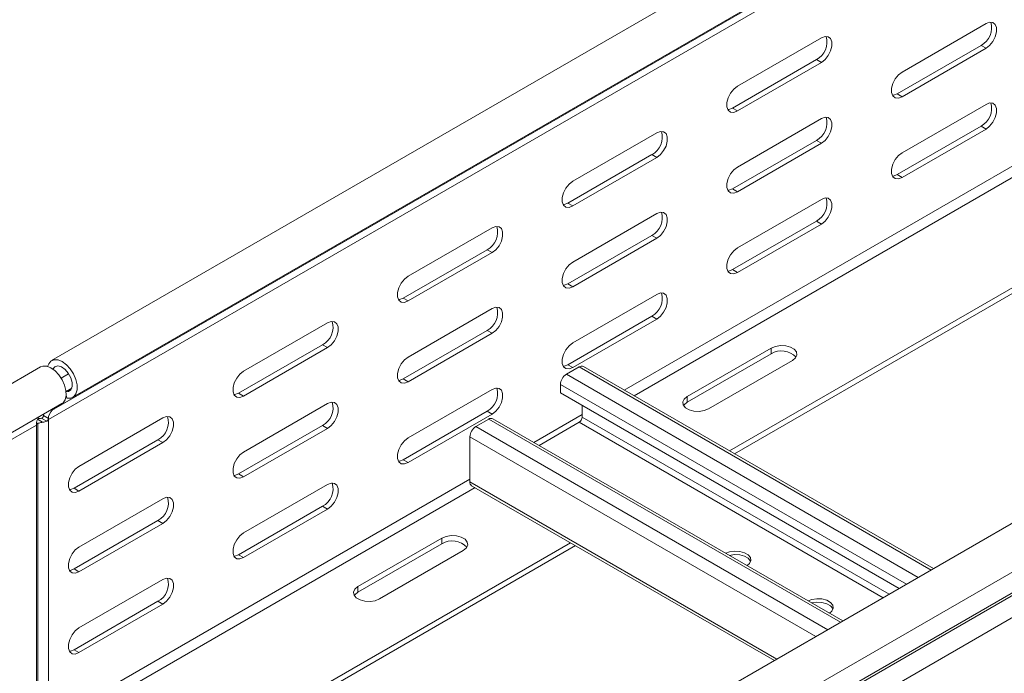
# Model space of a CAD drawing. Header units: millimetres. Extents: x -6 to 5206, y -8403 to -276.
# Tile 26 of 65: x 2054 to 2266, y -6378 to -6237. Entities that reach past the tile are written whole.
import ezdxf

# ---------------------------------------------------------------- set-up
doc = ezdxf.new("R2010")
doc.units = ezdxf.units.MM

msp = doc.modelspace()

# ---------------------------------------------------------------- linework, layer by layer
at = {"color": 7, "linetype": 'Continuous', "lineweight": 15}
for p, q in [((2447.7, -6087.32), (2060.91, -6310.6)), ((2065.46, -6318.48), (2452.25, -6095.2)), ((2061.11, -6321.19), (2447.9, -6097.9)), ((2061.36, -6321.04), (2448.14, -6097.75)), ((2060.24, -6323.22), (2447.02, -6099.93)), ((2581.1, -6164.32), (2194.31, -6387.61)), ((2199.06, -6395.35), (2585.85, -6172.07)), ((2199.19, -6399.76), (2585.97, -6176.47)), ((2199.43, -6400.2), (2586.22, -6176.91)), ((2200.55, -6404.28), (2587.38, -6180.96)), ((2206.53, -6330), (2380.95, -6229.31)), ((2207.59, -6330.61), (2382.01, -6229.92)), ((2243.55, -6248.62), (2261.59, -6238.21)), ((2208.2, -6251.67), (2226.23, -6241.27)), ((2242.49, -6253.31), (2260.52, -6242.9)), ((2261.59, -6243.51), (2243.55, -6253.92)), ((2260.52, -6242.9), (2261.59, -6243.51)), ((2207.14, -6256.37), (2225.17, -6245.96)), ((2226.23, -6246.57), (2208.2, -6256.98)), ((2225.17, -6245.96), (2226.23, -6246.57)), ((2242.49, -6253.31), (2243.55, -6253.92)), ((2207.14, -6256.37), (2208.2, -6256.98)), ((2243.55, -6265.97), (2261.59, -6255.56)), ((2208.2, -6269.03), (2226.23, -6258.62)), ((2242.49, -6270.66), (2260.52, -6260.25)), ((2261.59, -6260.87), (2243.55, -6271.27)), ((2260.52, -6260.25), (2261.59, -6260.87)), ((2172.84, -6272.08), (2190.87, -6261.68)), ((2207.14, -6273.72), (2225.17, -6263.31)), ((2225.17, -6263.31), (2226.23, -6263.92)), ((2226.23, -6263.92), (2208.2, -6274.33)), ((2171.78, -6276.78), (2189.81, -6266.37)), ((2190.87, -6266.98), (2172.84, -6277.39)), ((2189.81, -6266.37), (2190.87, -6266.98)), ((2242.49, -6270.66), (2243.55, -6271.27)), ((2207.14, -6273.72), (2208.2, -6274.33)), ((2208.2, -6286.38), (2226.23, -6275.97)), ((2171.78, -6276.78), (2172.84, -6277.39)), ((2172.84, -6289.44), (2190.87, -6279.03)), ((2137.49, -6292.49), (2155.52, -6282.09)), ((2207.14, -6291.07), (2225.17, -6280.66)), ((2226.23, -6281.28), (2208.2, -6291.68)), ((2225.17, -6280.66), (2226.23, -6281.28)), ((2171.78, -6294.13), (2189.81, -6283.72)), ((2190.87, -6284.33), (2172.84, -6294.74)), ((2189.81, -6283.72), (2190.87, -6284.33)), ((2136.43, -6297.19), (2154.46, -6286.78)), ((2154.46, -6286.78), (2155.52, -6287.39)), ((2155.52, -6287.39), (2137.49, -6297.8)), ((2207.14, -6291.07), (2208.2, -6291.68)), ((2171.78, -6294.13), (2172.84, -6294.74)), ((2136.43, -6297.19), (2137.49, -6297.8)), ((2172.84, -6306.79), (2190.87, -6296.38)), ((2137.49, -6309.85), (2155.52, -6299.44)), ((2171.78, -6311.48), (2189.81, -6301.07)), ((2189.81, -6301.07), (2190.87, -6301.69)), ((2102.13, -6312.9), (2120.16, -6302.5)), ((2190.87, -6301.69), (2172.84, -6312.1)), ((2136.43, -6314.54), (2154.46, -6304.13)), ((2155.52, -6304.74), (2137.49, -6315.15)), ((2154.46, -6304.13), (2155.52, -6304.74)), ((2101.07, -6317.6), (2119.1, -6307.19)), ((2120.16, -6307.8), (2102.13, -6318.21)), ((2119.1, -6307.19), (2120.16, -6307.8)), ((2215.45, -6307.91), (2197.42, -6318.32)), ((2215.45, -6309.14), (2215.45, -6307.91)), ((2197.42, -6319.55), (2215.45, -6309.14)), ((2058.54, -6311.97), (792.82, -7042.66)), ((2171.46, -6313.55), (2174.22, -6311.96)), ((2171.78, -6311.48), (2172.84, -6312.1)), ((2250.32, -6355.28), (2175.12, -6311.87)), ((2202.01, -6320.98), (2220.04, -6310.57)), ((2136.43, -6314.54), (2137.49, -6315.15)), ((2170.19, -6317.55), (2170.19, -6315.76)), ((2065.24, -6316.5), (2064, -6317.22)), ((2064.19, -6318.65), (2064.03, -6318)), ((2101.07, -6317.6), (2102.13, -6318.21)), ((2137.49, -6327.2), (2155.52, -6316.79)), ((2242.93, -6359.54), (2170.19, -6317.55)), ((2197.42, -6319.55), (2197.42, -6318.32)), ((797.37, -7050.54), (2063.09, -6319.85)), ((2102.13, -6330.26), (2120.16, -6319.85)), ((2174.86, -6320.25), (2174.86, -6322.73)), ((2059.2, -6322.1), (2059.18, -6322.4)), ((2059.18, -6322.4), (2060.24, -6323.01)), ((2061.11, -6321.19), (2061.36, -6321.04)), ((2136.43, -6331.89), (2154.46, -6321.48)), ((2155.52, -6322.1), (2137.49, -6332.51)), ((2154.46, -6321.48), (2155.52, -6322.1)), ((2057.65, -6324.46), (2057.65, -6390.07)), ((2057.95, -6324.06), (2057.71, -6324.16)), ((2057.95, -6388.83), (2057.95, -6324.06)), ((2059.85, -6323.6), (2058.82, -6323.01)), ((2060.24, -6323.01), (2060.24, -6323.22)), ((2060.24, -6388.33), (2060.24, -6323.22)), ((2066.78, -6333.32), (2084.81, -6322.91)), ((2101.07, -6334.95), (2119.1, -6324.54)), ((2119.1, -6324.54), (2120.16, -6325.15)), ((2152.02, -6324.78), (2154.78, -6323.19)), ((2230.87, -6366.51), (2155.68, -6323.1)), ((2174.22, -6323.83), (2165.59, -6328.82)), ((2120.16, -6325.15), (2102.13, -6335.56)), ((2150.75, -6336.65), (2150.75, -6326.98)), ((2065.72, -6338.01), (2083.75, -6327.6)), ((2084.81, -6328.21), (2066.78, -6338.62)), ((2083.75, -6327.6), (2084.81, -6328.21)), ((2136.43, -6331.89), (2137.49, -6332.51)), ((2101.07, -6334.95), (2102.13, -6335.56)), ((2102.13, -6347.61), (2120.16, -6337.2)), ((2151.12, -6337.47), (2216.14, -6375.01)), ((2065.72, -6338.01), (2066.78, -6338.62)), ((2066.78, -6350.67), (2084.81, -6340.26)), ((2101.07, -6352.3), (2119.1, -6341.89)), ((2120.16, -6342.51), (2102.13, -6352.92)), ((2119.1, -6341.89), (2120.16, -6342.51)), ((2065.72, -6355.36), (2083.75, -6344.95)), ((2084.81, -6345.56), (2066.78, -6355.97)), ((2083.75, -6344.95), (2084.81, -6345.56)), ((2081.8, -6402), (2172.35, -6349.73)), ((2144.74, -6348.73), (2126.7, -6359.14)), ((2126.7, -6360.37), (2144.74, -6349.96)), ((2144.74, -6349.96), (2144.74, -6348.73)), ((2081.8, -6403.23), (2173.41, -6350.34)), ((2101.07, -6352.3), (2102.13, -6352.92)), ((2131.3, -6361.8), (2149.33, -6351.39)), ((2065.72, -6355.36), (2066.78, -6355.97)), ((2066.78, -6368.02), (2084.81, -6357.61)), ((2126.7, -6360.37), (2126.7, -6359.14)), ((2065.72, -6372.71), (2083.75, -6362.3)), ((2084.81, -6362.92), (2066.78, -6373.33)), ((2083.75, -6362.3), (2084.81, -6362.92)), ((2065.72, -6372.71), (2066.78, -6373.33))]:
    msp.add_line(p, q, dxfattribs=at)
at = {"color": 8, "linetype": 'Continuous', "lineweight": 15}
for p, q in [((2183.9, -6316.94), (2359.34, -6215.66)), ((2186.02, -6318.16), (2360.44, -6217.47)), ((2249.79, -6355.58), (2174.22, -6311.96)), ((2062.95, -6314.36), (2064.57, -6313.42)), ((2247.03, -6357.18), (2171.46, -6313.55)), ((2244.49, -6358.65), (2170.19, -6315.76)), ((2061.11, -6321.19), (2061.02, -6321.05)), ((2061.27, -6320.9), (2061.36, -6321.04)), ((2164.46, -6328.16), (2174.86, -6322.16)), ((2240.78, -6360.79), (2174.86, -6322.73)), ((792.15, -7055.02), (2057.65, -6324.46)), ((2057.87, -6323.21), (2058.98, -6323.85)), ((2227.59, -6368.4), (2152.02, -6324.78)), ((2230.34, -6366.81), (2154.78, -6323.19)), ((2239.51, -6361.52), (2174.22, -6323.83)), ((2225.04, -6369.87), (2150.75, -6326.98)), ((2060.24, -6388.33), (2150.75, -6336.08)), ((2216.67, -6374.71), (2150.75, -6336.65)), ((2061.3, -6390.17), (2151.85, -6337.89))]:
    msp.add_line(p, q, dxfattribs=at)
at = {"color": 7, "linetype": 'Continuous', "lineweight": 15, "flags": 128}
for points in [[(2261.59, -6238.21), (2262.37, -6237.91), (2263.06, -6237.97), (2263.58, -6238.38), (2263.85, -6239.09), (2263.85, -6240.01), (2263.58, -6241.04), (2263.06, -6242.04), (2262.37, -6242.9), (2261.59, -6243.51)], [(2226.23, -6241.27), (2227.02, -6240.97), (2227.71, -6241.03), (2228.22, -6241.44), (2228.49, -6242.15), (2228.49, -6243.07), (2228.22, -6244.1), (2227.71, -6245.1), (2227.02, -6245.96), (2226.23, -6246.57)], [(2243.55, -6253.92), (2242.77, -6254.22), (2242.08, -6254.16), (2241.56, -6253.75), (2241.29, -6253.04), (2241.29, -6252.12), (2241.56, -6251.09), (2242.08, -6250.09), (2242.77, -6249.23), (2243.55, -6248.62)], [(2208.2, -6256.98), (2207.41, -6257.28), (2206.72, -6257.21), (2206.21, -6256.8), (2205.94, -6256.1), (2205.94, -6255.17), (2206.21, -6254.15), (2206.72, -6253.15), (2207.41, -6252.29), (2208.2, -6251.67)], [(2241.49, -6253.62), (2241.71, -6253.6), (2242.49, -6253.31)], [(2206.13, -6256.68), (2206.35, -6256.66), (2207.14, -6256.37)], [(2261.59, -6255.56), (2262.37, -6255.26), (2263.06, -6255.33), (2263.58, -6255.74), (2263.85, -6256.44), (2263.85, -6257.37), (2263.58, -6258.39), (2263.06, -6259.39), (2262.37, -6260.25), (2261.59, -6260.87)], [(2226.23, -6258.62), (2227.02, -6258.32), (2227.71, -6258.38), (2228.22, -6258.79), (2228.49, -6259.5), (2228.49, -6260.42), (2228.22, -6261.45), (2227.71, -6262.45), (2227.02, -6263.31), (2226.23, -6263.92)], [(2190.87, -6261.68), (2191.66, -6261.38), (2192.35, -6261.44), (2192.86, -6261.85), (2193.14, -6262.56), (2193.14, -6263.48), (2192.86, -6264.51), (2192.35, -6265.51), (2191.66, -6266.37), (2190.87, -6266.98)], [(2243.55, -6271.27), (2242.77, -6271.57), (2242.08, -6271.51), (2241.56, -6271.1), (2241.29, -6270.39), (2241.29, -6269.47), (2241.56, -6268.44), (2242.08, -6267.44), (2242.77, -6266.58), (2243.55, -6265.97)], [(2208.2, -6274.33), (2207.41, -6274.63), (2206.72, -6274.57), (2206.21, -6274.16), (2205.94, -6273.45), (2205.94, -6272.53), (2206.21, -6271.5), (2206.72, -6270.5), (2207.41, -6269.64), (2208.2, -6269.03)], [(2241.49, -6270.98), (2241.71, -6270.96), (2242.49, -6270.66)], [(2172.84, -6277.39), (2172.06, -6277.69), (2171.37, -6277.62), (2170.85, -6277.21), (2170.58, -6276.51), (2170.58, -6275.58), (2170.85, -6274.56), (2171.37, -6273.56), (2172.06, -6272.7), (2172.84, -6272.08)], [(2206.13, -6274.03), (2206.35, -6274.01), (2207.14, -6273.72)], [(2226.23, -6275.97), (2227.02, -6275.67), (2227.71, -6275.74), (2228.22, -6276.15), (2228.49, -6276.85), (2228.49, -6277.78), (2228.22, -6278.8), (2227.71, -6279.8), (2227.02, -6280.66), (2226.23, -6281.28)], [(2170.78, -6277.09), (2171, -6277.07), (2171.78, -6276.78)], [(2190.87, -6279.03), (2191.66, -6278.73), (2192.35, -6278.79), (2192.86, -6279.2), (2193.14, -6279.91), (2193.14, -6280.83), (2192.86, -6281.86), (2192.35, -6282.86), (2191.66, -6283.72), (2190.87, -6284.33)], [(2155.52, -6282.09), (2156.31, -6281.79), (2157, -6281.85), (2157.51, -6282.26), (2157.78, -6282.97), (2157.78, -6283.89), (2157.51, -6284.92), (2157, -6285.92), (2156.31, -6286.78), (2155.52, -6287.39)], [(2208.2, -6291.68), (2207.41, -6291.98), (2206.72, -6291.92), (2206.21, -6291.51), (2205.94, -6290.8), (2205.94, -6289.88), (2206.21, -6288.85), (2206.72, -6287.85), (2207.41, -6286.99), (2208.2, -6286.38)], [(2172.84, -6294.74), (2172.06, -6295.04), (2171.37, -6294.98), (2170.85, -6294.57), (2170.58, -6293.86), (2170.58, -6292.94), (2170.85, -6291.91), (2171.37, -6290.91), (2172.06, -6290.05), (2172.84, -6289.44)], [(2206.13, -6291.39), (2206.35, -6291.37), (2207.14, -6291.07)], [(2137.49, -6297.8), (2136.7, -6298.1), (2136.01, -6298.03), (2135.5, -6297.62), (2135.22, -6296.92), (2135.22, -6295.99), (2135.5, -6294.97), (2136.01, -6293.97), (2136.7, -6293.11), (2137.49, -6292.49)], [(2170.78, -6294.44), (2171, -6294.42), (2171.78, -6294.13)], [(2135.42, -6297.5), (2135.64, -6297.48), (2136.43, -6297.19)], [(2190.87, -6296.38), (2191.66, -6296.08), (2192.35, -6296.15), (2192.86, -6296.56), (2193.14, -6297.26), (2193.14, -6298.19), (2192.86, -6299.21), (2192.35, -6300.21), (2191.66, -6301.07), (2190.87, -6301.69)], [(2155.52, -6299.44), (2156.31, -6299.14), (2157, -6299.21), (2157.51, -6299.62), (2157.78, -6300.32), (2157.78, -6301.25), (2157.51, -6302.27), (2157, -6303.27), (2156.31, -6304.13), (2155.52, -6304.74)], [(2120.16, -6302.5), (2120.95, -6302.2), (2121.64, -6302.26), (2122.15, -6302.67), (2122.43, -6303.38), (2122.43, -6304.3), (2122.15, -6305.33), (2121.64, -6306.33), (2120.95, -6307.19), (2120.16, -6307.8)], [(2172.84, -6312.1), (2172.06, -6312.39), (2171.37, -6312.33), (2170.85, -6311.92), (2170.58, -6311.21), (2170.58, -6310.29), (2170.85, -6309.26), (2171.37, -6308.26), (2172.06, -6307.4), (2172.84, -6306.79)], [(2220.04, -6310.57), (2220.69, -6310.03), (2220.98, -6309.4), (2220.88, -6308.75), (2220.41, -6308.16), (2219.61, -6307.7), (2218.59, -6307.43), (2217.46, -6307.37), (2216.37, -6307.54), (2215.45, -6307.91)], [(2137.49, -6315.15), (2136.7, -6315.45), (2136.01, -6315.39), (2135.5, -6314.98), (2135.22, -6314.27), (2135.22, -6313.35), (2135.5, -6312.32), (2136.01, -6311.32), (2136.7, -6310.46), (2137.49, -6309.85)], [(2063.09, -6319.85), (2063.37, -6319.65), (2063.81, -6319), (2064.02, -6318.11), (2063.98, -6317.05), (2063.69, -6315.9), (2063.17, -6314.75), (2062.48, -6313.69), (2061.65, -6312.8), (2060.76, -6312.16), (2059.87, -6311.82), (2059.05, -6311.79), (2058.54, -6311.97)], [(2064.19, -6318.65), (2065, -6318.66), (2065.67, -6318.34), (2066.14, -6317.72), (2066.38, -6316.85), (2066.37, -6315.79), (2066.1, -6314.64), (2065.6, -6313.47), (2064.91, -6312.4), (2064.08, -6311.49), (2063.18, -6310.83), (2062.29, -6310.46), (2061.46, -6310.41), (2060.77, -6310.7), (2060.28, -6311.29), (2060.06, -6311.87)], [(2064.01, -6317.32), (2064.54, -6317.26), (2065.05, -6316.87), (2065.32, -6316.18), (2065.3, -6315.27), (2065.01, -6314.27), (2064.48, -6313.3), (2063.79, -6312.5), (2063.01, -6311.96), (2062.26, -6311.76), (2061.63, -6311.92), (2061.2, -6312.43), (2061.2, -6312.44)], [(2170.78, -6311.8), (2171, -6311.78), (2171.78, -6311.48)], [(2102.13, -6318.21), (2101.35, -6318.51), (2100.66, -6318.44), (2100.14, -6318.03), (2099.87, -6317.33), (2099.87, -6316.4), (2100.14, -6315.38), (2100.66, -6314.38), (2101.35, -6313.52), (2102.13, -6312.9)], [(2135.42, -6314.85), (2135.64, -6314.84), (2136.43, -6314.54)], [(2100.07, -6317.91), (2100.29, -6317.89), (2101.07, -6317.6)], [(2155.52, -6316.79), (2156.31, -6316.49), (2157, -6316.56), (2157.51, -6316.97), (2157.78, -6317.67), (2157.78, -6318.6), (2157.51, -6319.62), (2157, -6320.62), (2156.31, -6321.48), (2155.52, -6322.1)], [(2197.42, -6318.32), (2196.77, -6318.86), (2196.48, -6319.49), (2196.57, -6320.13), (2197.05, -6320.73), (2197.85, -6321.19), (2198.87, -6321.46), (2200, -6321.52), (2201.09, -6321.35), (2202.01, -6320.98)], [(2061.86, -6320.56), (2061.79, -6320.65), (2061.36, -6321.04)], [(2120.16, -6319.85), (2120.95, -6319.55), (2121.64, -6319.62), (2122.15, -6320.03), (2122.43, -6320.73), (2122.43, -6321.66), (2122.15, -6322.68), (2121.64, -6323.68), (2120.95, -6324.54), (2120.16, -6325.15)], [(2196.64, -6320.26), (2196.77, -6320.08), (2197.42, -6319.55)], [(2084.81, -6322.91), (2085.59, -6322.61), (2086.29, -6322.67), (2086.8, -6323.08), (2087.07, -6323.79), (2087.07, -6324.71), (2086.8, -6325.74), (2086.29, -6326.74), (2085.59, -6327.6), (2084.81, -6328.21)], [(2057.94, -6323.05), (2057.98, -6323.05), (2058.03, -6323.05)], [(2137.49, -6332.51), (2136.7, -6332.8), (2136.01, -6332.74), (2135.5, -6332.33), (2135.22, -6331.62), (2135.22, -6330.7), (2135.5, -6329.67), (2136.01, -6328.67), (2136.7, -6327.81), (2137.49, -6327.2)], [(2102.13, -6335.56), (2101.35, -6335.86), (2100.66, -6335.8), (2100.14, -6335.39), (2099.87, -6334.68), (2099.87, -6333.76), (2100.14, -6332.73), (2100.66, -6331.73), (2101.35, -6330.87), (2102.13, -6330.26)], [(2066.78, -6338.62), (2065.99, -6338.92), (2065.3, -6338.85), (2064.79, -6338.44), (2064.51, -6337.74), (2064.51, -6336.81), (2064.79, -6335.79), (2065.3, -6334.79), (2065.99, -6333.93), (2066.78, -6333.32)], [(2135.42, -6332.21), (2135.64, -6332.19), (2136.43, -6331.89)], [(2100.07, -6335.26), (2100.29, -6335.25), (2101.07, -6334.95)], [(2120.16, -6337.2), (2120.95, -6336.91), (2121.64, -6336.97), (2122.15, -6337.38), (2122.43, -6338.09), (2122.43, -6339.01), (2122.15, -6340.03), (2121.64, -6341.03), (2120.95, -6341.89), (2120.16, -6342.51)], [(2064.71, -6338.32), (2064.93, -6338.3), (2065.72, -6338.01)], [(2084.81, -6340.26), (2085.59, -6339.96), (2086.29, -6340.03), (2086.8, -6340.44), (2087.07, -6341.14), (2087.07, -6342.07), (2086.8, -6343.09), (2086.29, -6344.09), (2085.59, -6344.95), (2084.81, -6345.56)], [(2102.13, -6352.92), (2101.35, -6353.21), (2100.66, -6353.15), (2100.14, -6352.74), (2099.87, -6352.03), (2099.87, -6351.11), (2100.14, -6350.08), (2100.66, -6349.08), (2101.35, -6348.22), (2102.13, -6347.61)], [(2149.33, -6351.39), (2149.98, -6350.85), (2150.27, -6350.22), (2150.17, -6349.57), (2149.7, -6348.98), (2148.9, -6348.52), (2147.87, -6348.25), (2146.75, -6348.19), (2145.66, -6348.36), (2144.74, -6348.73)], [(2066.78, -6355.97), (2065.99, -6356.27), (2065.3, -6356.21), (2064.79, -6355.8), (2064.51, -6355.09), (2064.51, -6354.17), (2064.79, -6353.14), (2065.3, -6352.14), (2065.99, -6351.28), (2066.78, -6350.67)], [(2100.07, -6352.62), (2100.29, -6352.6), (2101.07, -6352.3)], [(2210.31, -6354.63), (2210.79, -6354.2), (2211.08, -6353.57), (2210.98, -6352.92), (2210.51, -6352.33), (2209.71, -6351.87), (2208.69, -6351.59), (2207.56, -6351.54), (2206.47, -6351.71), (2205.72, -6351.99)], [(2211.03, -6353.77), (2210.98, -6353.66), (2210.51, -6353.07), (2209.71, -6352.61), (2208.69, -6352.33), (2207.56, -6352.27), (2206.5, -6352.43)], [(2064.71, -6355.67), (2064.93, -6355.66), (2065.72, -6355.36)], [(2084.81, -6357.61), (2085.59, -6357.32), (2086.29, -6357.38), (2086.8, -6357.79), (2087.07, -6358.5), (2087.07, -6359.42), (2086.8, -6360.44), (2086.29, -6361.44), (2085.59, -6362.3), (2084.81, -6362.92)], [(2126.7, -6359.14), (2126.06, -6359.68), (2125.76, -6360.31), (2125.86, -6360.95), (2126.34, -6361.55), (2127.14, -6362.01), (2128.16, -6362.28), (2129.29, -6362.34), (2130.38, -6362.17), (2131.3, -6361.8)], [(2125.93, -6361.08), (2126.06, -6360.9), (2126.7, -6360.37)], [(2227.98, -6364.84), (2228.47, -6364.41), (2228.76, -6363.78), (2228.66, -6363.13), (2228.18, -6362.54), (2227.39, -6362.08), (2226.36, -6361.8), (2225.24, -6361.74), (2224.15, -6361.91), (2223.4, -6362.19)], [(2228.71, -6363.98), (2228.66, -6363.86), (2228.18, -6363.27), (2227.39, -6362.81), (2226.36, -6362.53), (2225.24, -6362.48), (2224.17, -6362.64)], [(2066.78, -6373.33), (2065.99, -6373.62), (2065.3, -6373.56), (2064.79, -6373.15), (2064.51, -6372.44), (2064.51, -6371.52), (2064.79, -6370.49), (2065.3, -6369.49), (2065.99, -6368.63), (2066.78, -6368.02)], [(2064.71, -6373.03), (2064.93, -6373.01), (2065.72, -6372.71)]]:
    msp.add_lwpolyline(points, dxfattribs=at)
at = {"color": 7, "linetype": 'Continuous', "lineweight": 15}
for centre, radius, start, end in [((2258.48, -6239.13), 4.29, 298.461, 16.6994), ((2223.12, -6242.19), 4.29, 298.461, 16.6994), ((2258.48, -6256.48), 4.29, 298.461, 16.6994), ((2223.12, -6259.54), 4.29, 298.461, 16.6994), ((2187.77, -6262.6), 4.29, 298.461, 16.6994), ((2223.12, -6276.89), 4.29, 298.461, 16.6994), ((2187.77, -6279.95), 4.29, 298.461, 16.6994), ((2152.41, -6283.01), 4.29, 298.461, 16.6994), ((2187.77, -6297.3), 4.29, 298.461, 16.6994), ((2152.41, -6300.36), 4.29, 298.461, 16.6994), ((2117.06, -6303.42), 4.29, 298.461, 16.6994), ((2217.69, -6312.8), 4.29, 43.3127, 121.5348), ((2174.75, -6312.7), 0.905, 65.6929, 125.6176), ((2172.95, -6315.88), 2.77, 122.6055, 177.3945), ((2152.41, -6317.71), 4.29, 298.461, 16.6994), ((2117.06, -6320.77), 4.29, 298.461, 16.6994), ((2060.52, -6324.33), 2.87, 145.5421, 182.6892), ((2058.41, -6322.36), 0.764, 302.5897, 339.0143), ((2062.53, -6323.01), 2.3, 128.011, 185.256), ((2081.7, -6323.83), 4.29, 298.461, 16.6994), ((2173.48, -6322.67), 1.38, 302.6055, 357.3945), ((2058.14, -6320.73), 2.33, 267.4521, 290.3222), ((2058.28, -6319.7), 4.2, 279.6131, 291.9744), ((2153.51, -6327.11), 2.77, 122.6055, 177.3945), ((2155.3, -6323.92), 0.905, 65.6929, 125.6176), ((2117.06, -6338.12), 4.29, 298.461, 16.6994), ((2151.63, -6336.75), 0.887, 173.7012, 234.9867), ((2081.7, -6341.18), 4.29, 298.461, 16.6994), ((2146.98, -6353.62), 4.29, 43.3127, 121.5348), ((2081.7, -6358.53), 4.29, 298.461, 16.6994)]:
    msp.add_arc(centre, radius, start, end, dxfattribs=at)
for points, knots in [([(2059.12, -6322.64), (2059.14, -6322.58), (2059.17, -6322.5), (2059.18, -6322.42), (2059.18, -6322.4)], [0, 0, 0, 0, 0.614497, 1, 1, 1, 1]), ([(2058.98, -6323.85), (2058.72, -6323.9), (2058.37, -6323.97), (2058.03, -6324.04), (2057.95, -6324.06)], [0, 0, 0, 0, 0.7473938, 1, 1, 1, 1]), ([(2060.24, -6323.01), (2060.23, -6323.05), (2060.22, -6323.15), (2060.16, -6323.31), (2060.07, -6323.45), (2059.96, -6323.55), (2059.88, -6323.59), (2059.85, -6323.6)], [0, 0, 0, 0, 0.2140405, 0.4280875, 0.6418686, 0.8546218, 1, 1, 1, 1])]:
    msp.add_open_spline(points, degree=3, knots=knots, dxfattribs=at)

doc.saveas('drawing.dxf')
